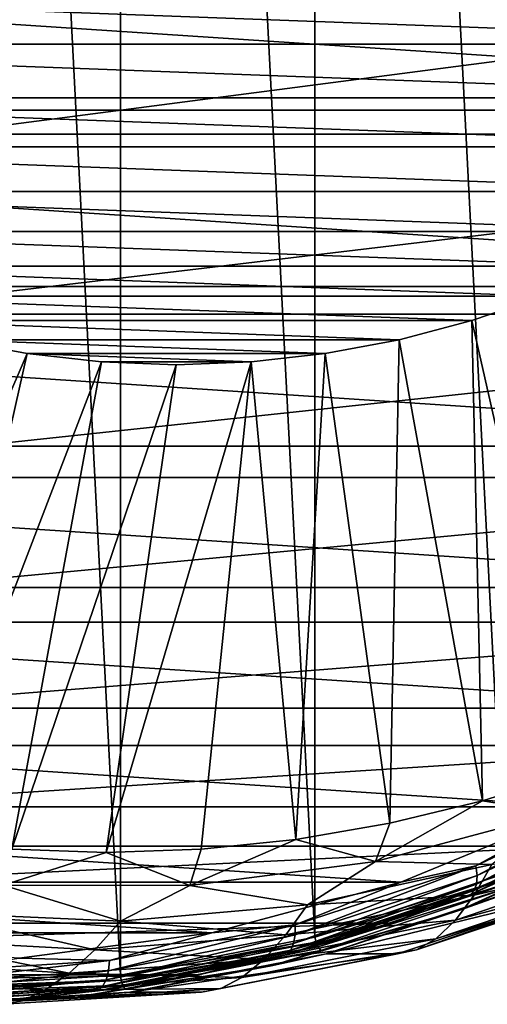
# Model space of a CAD drawing. Header units: metres. Extents: x -27 to 251, y -27 to 27.
# Tile 41 of 53: x 231.41 to 236.85, y -22.5 to -11.03. Entities that reach past the tile are written whole.
import ezdxf

# ---------------------------------------------------------------- set-up
doc = ezdxf.new("R2010")
doc.units = ezdxf.units.M
doc.layers.add('solid_10271033', color=7, linetype='CONTINUOUS')

msp = doc.modelspace()

# ---------------------------------------------------------------- linework, layer by layer
at = {"layer": 'solid_10271033'}
for points in [[(230.28952, -22.299809, 161.051773), (232.582138, -22.158659, 162.270767), (230.289688, 22.29981, 161.051849)], [(232.582138, -22.158659, 162.270767), (232.582291, 22.15864, 162.270859), (230.289688, 22.29981, 161.051849)], [(232.582138, -22.158659, 162.270767), (234.844635, -21.716181, 163.473755), (232.582291, 22.15864, 162.270859)], [(234.844635, -21.716181, 163.473755), (234.844772, 21.716145, 163.473831), (232.582291, 22.15864, 162.270859)], [(234.844635, -21.716181, 163.473755), (237.046341, -20.978384, 164.644424), (234.844772, 21.716145, 163.473831)], [(237.046341, -20.978384, 164.644424), (237.046463, 20.978334, 164.644501), (234.844772, 21.716145, 163.473831)], [(231.460098, -9.698924, 201.940857), (231.340317, -9.653962, 201.967285), (230.274643, -11.837774, 201.400665)], [(230.389465, -11.892906, 201.371582), (231.460098, -9.698924, 201.940857), (230.274643, -11.837774, 201.400665)], [(231.572006, -9.733404, 201.882904), (231.460098, -9.698924, 201.940857), (230.389465, -11.892906, 201.371582)], [(230.497574, -11.935186, 201.311615), (231.572006, -9.733404, 201.882904), (230.389465, -11.892906, 201.371582)], [(231.668396, -9.755051, 201.797379), (231.572006, -9.733404, 201.882904), (230.497574, -11.935186, 201.311615)], [(230.591553, -11.961729, 201.224823), (231.668396, -9.755051, 201.797379), (230.497574, -11.935186, 201.311615)], [(230.591553, -11.961729, 201.224823), (231.596619, -10.097953, 201.613235), (231.668396, -9.755051, 201.797379)], [(246.506027, -12.085884, 169.900757), (214.043793, -12.085865, 152.640274), (212.914444, -9.869418, 152.039795)], [(247.635391, -9.869438, 170.501236), (246.506027, -12.085884, 169.900757), (212.914444, -9.869418, 152.039795)], [(247.793396, -10.097954, 171.151535), (231.596619, -10.097953, 201.613235), (230.441498, -12.36393, 200.999039)], [(230.591553, -11.961729, 201.224823), (230.441498, -12.36393, 200.999039), (231.596619, -10.097953, 201.613235)], [(246.63826, -12.36393, 170.537354), (247.793396, -10.097954, 171.151535), (230.441498, -12.36393, 200.999039)], [(223.835968, -10.641574, 150.71167), (242.629227, -10.641574, 160.704224), (241.993973, -11.315304, 160.366455)], [(224.471207, -11.315304, 151.049438), (223.835968, -10.641574, 150.71167), (241.993973, -11.315304, 160.366455)], [(224.471207, -11.315304, 151.049438), (241.993973, -11.315304, 160.366455), (241.32193, -11.940067, 160.009125)], [(225.143265, -11.940067, 151.406769), (224.471207, -11.315304, 151.049438), (241.32193, -11.940067, 160.009125)], [(225.143265, -11.940067, 151.406769), (241.32193, -11.940067, 160.009125), (240.615173, -12.51364, 159.633331)], [(225.850006, -12.51364, 151.782562), (225.143265, -11.940067, 151.406769), (240.615173, -12.51364, 159.633331)], [(245.157196, -14.138643, 169.183563), (215.392639, -14.138625, 153.357468), (214.043793, -12.085865, 152.640274)], [(246.506027, -12.085884, 169.900757), (245.157196, -14.138643, 169.183563), (214.043793, -12.085865, 152.640274)], [(246.63826, -12.36393, 170.537354), (230.441498, -12.36393, 200.999039), (229.06192, -14.462702, 200.265503)], [(245.258682, -14.462703, 169.803802), (246.63826, -12.36393, 170.537354), (229.06192, -14.462702, 200.265503)], [(225.850006, -12.51364, 151.782562), (240.615173, -12.51364, 159.633331), (239.877106, -13.033378, 159.240891)], [(226.588089, -13.033378, 152.175003), (225.850006, -12.51364, 151.782562), (239.877106, -13.033378, 159.240891)], [(226.588089, -13.033378, 152.175003), (239.877106, -13.033378, 159.240891), (239.109314, -13.498235, 158.832657)], [(227.355865, -13.498235, 152.583237), (226.588089, -13.033378, 152.175003), (239.109314, -13.498235, 158.832657)], [(227.355865, -13.498235, 152.583237), (239.109314, -13.498235, 158.832657), (238.317719, -13.904414, 158.411758)], [(228.147461, -13.904414, 153.004135), (227.355865, -13.498235, 152.583237), (238.317719, -13.904414, 158.411758)], [(228.147461, -13.904414, 153.004135), (238.317719, -13.904414, 158.411758), (237.504425, -14.251122, 157.979324)], [(228.960754, -14.251122, 153.436569), (228.147461, -13.904414, 153.004135), (237.504425, -14.251122, 157.979324)], [(243.607254, -15.99988, 168.359436), (216.942581, -15.999864, 154.18158), (215.392639, -14.138625, 153.357468)], [(245.157196, -14.138643, 169.183563), (243.607254, -15.99988, 168.359436), (215.392639, -14.138625, 153.357468)], [(228.960754, -14.251122, 153.436569), (237.504425, -14.251122, 157.979324), (236.671509, -14.537226, 157.536453)], [(229.793671, -14.537226, 153.87944), (228.960754, -14.251122, 153.436569), (236.671509, -14.537226, 157.536453)], [(237.862625, -19.792311, 160.136856), (236.671509, -14.537226, 157.536453), (237.504425, -14.251122, 157.979324)], [(245.258682, -14.462703, 169.803802), (229.06192, -14.462702, 200.265503), (227.476532, -16.365892, 199.422531)], [(243.673294, -16.365892, 168.960846), (245.258682, -14.462703, 169.803802), (227.476532, -16.365892, 199.422531)], [(229.793671, -14.537226, 153.87944), (236.671509, -14.537226, 157.536453), (235.825058, -14.76079, 157.086395)], [(230.640121, -14.76079, 154.329498), (229.793671, -14.537226, 153.87944), (235.825058, -14.76079, 157.086395)], [(236.797501, -20.128582, 159.570526), (235.825058, -14.76079, 157.086395), (236.671509, -14.537226, 157.536453)], [(237.862625, -19.792311, 160.136856), (236.797501, -20.128582, 159.570526), (236.671509, -14.537226, 157.536453)], [(229.142548, -20.396481, 155.50032), (230.640121, -14.76079, 154.329498), (231.498352, -14.921271, 154.785843)], [(230.640121, -14.76079, 154.329498), (235.825058, -14.76079, 157.086395), (234.966827, -14.921271, 156.630051)], [(231.498352, -14.921271, 154.785843), (230.640121, -14.76079, 154.329498), (234.966827, -14.921271, 156.630051)], [(235.716431, -20.391399, 158.995712), (234.966827, -14.921271, 156.630051), (235.825058, -14.76079, 157.086395)], [(236.797501, -20.128582, 159.570526), (235.716431, -20.391399, 158.995712), (235.825058, -14.76079, 157.086395)], [(230.227539, -20.582064, 156.077225), (229.142548, -20.396481, 155.50032), (231.498352, -14.921271, 154.785843)], [(230.227539, -20.582064, 156.077225), (231.498352, -14.921271, 154.785843), (232.362305, -15.017636, 155.245209)], [(231.320404, -20.69368, 156.65831), (230.227539, -20.582064, 156.077225), (232.362305, -15.017636, 155.245209)], [(231.320404, -20.69368, 156.65831), (232.362305, -15.017636, 155.245209), (233.23259, -15.05, 155.707947)], [(231.498352, -14.921271, 154.785843), (234.966827, -14.921271, 156.630051), (234.102875, -15.017636, 156.170685)], [(232.362305, -15.017636, 155.245209), (231.498352, -14.921271, 154.785843), (234.102875, -15.017636, 156.170685)], [(232.362305, -15.017636, 155.245209), (234.102875, -15.017636, 156.170685), (233.23259, -15.05, 155.707947)], [(232.417191, -20.730928, 157.241486), (233.23259, -15.05, 155.707947), (234.102875, -15.017636, 156.170685)], [(233.522263, -20.693115, 157.829056), (232.417191, -20.730928, 157.241486), (234.102875, -15.017636, 156.170685)], [(234.623337, -20.579805, 158.414505), (233.522263, -20.693115, 157.829056), (234.102875, -15.017636, 156.170685)], [(234.623337, -20.579805, 158.414505), (234.102875, -15.017636, 156.170685), (234.966827, -14.921271, 156.630051)], [(235.716431, -20.391399, 158.995712), (234.623337, -20.579805, 158.414505), (234.966827, -14.921271, 156.630051)], [(231.320404, -20.69368, 156.65831), (233.23259, -15.05, 155.707947), (232.417191, -20.730928, 157.241486)], [(241.876846, -17.644819, 167.439377), (218.672974, -17.644804, 155.101654), (216.942581, -15.999864, 154.18158)], [(243.607254, -15.99988, 168.359436), (241.876846, -17.644819, 167.439377), (216.942581, -15.999864, 154.18158)], [(243.673294, -16.365892, 168.960846), (227.476532, -16.365892, 199.422531), (225.706772, -18.047762, 198.481537)], [(241.903549, -18.047762, 168.019852), (243.673294, -16.365892, 168.960846), (225.706772, -18.047762, 198.481537)], [(239.989273, -19.051245, 166.43573), (220.560547, -19.051233, 156.105286), (218.672974, -17.644804, 155.101654)], [(241.876846, -17.644819, 167.439377), (239.989273, -19.051245, 166.43573), (218.672974, -17.644804, 155.101654)], [(241.903549, -18.047762, 168.019852), (225.706772, -18.047762, 198.481537), (223.776581, -19.485563, 197.455246)], [(239.973358, -19.485565, 166.993546), (241.903549, -18.047762, 168.019852), (223.776581, -19.485563, 197.455246)], [(237.970154, -20.199993, 165.362137), (222.579666, -20.199982, 157.178879), (220.560547, -19.051233, 156.105286)], [(239.989273, -19.051245, 166.43573), (237.970154, -20.199993, 165.362137), (220.560547, -19.051233, 156.105286)], [(239.973358, -19.485565, 166.993546), (223.776581, -19.485563, 197.455246), (221.712067, -20.659859, 196.357529)], [(237.908844, -20.659859, 165.895828), (239.973358, -19.485565, 166.993546), (221.712067, -20.659859, 196.357529)], [(237.667374, -20.271622, 160.227615), (236.797501, -20.128582, 159.570526), (237.862625, -19.792311, 160.136856)], [(236.7202, -20.887104, 164.716675), (237.970154, -20.199993, 165.362137), (238.744492, -19.937454, 165.793015)], [(236.7202, -20.887104, 164.716675), (238.744492, -19.937454, 165.793015), (236.731995, -21.001083, 164.779449)], [(238.744492, -19.937454, 165.793015), (238.767334, -20.046251, 165.861664), (236.731995, -21.001083, 164.779449)], [(238.767334, -20.046251, 165.861664), (238.76976, -20.139688, 165.952957), (236.72493, -21.098972, 164.865692)], [(236.731995, -21.001083, 164.779449), (238.767334, -20.046251, 165.861664), (236.72493, -21.098972, 164.865692)], [(235.551025, -20.835938, 159.102341), (235.716431, -20.391399, 158.995712), (236.797501, -20.128582, 159.570526)], [(237.667374, -20.271622, 160.227615), (235.551025, -20.835938, 159.102341), (236.797501, -20.128582, 159.570526)], [(238.76976, -20.139688, 165.952957), (238.751587, -20.211388, 166.060654), (236.699478, -21.174086, 164.969528)], [(236.72493, -21.098972, 164.865692), (238.76976, -20.139688, 165.952957), (236.699478, -21.174086, 164.969528)], [(235.846878, -21.07543, 164.233185), (224.702942, -21.075422, 158.307846), (222.579666, -20.199982, 157.178879)], [(237.970154, -20.199993, 165.362137), (235.846878, -21.07543, 164.233185), (222.579666, -20.199982, 157.178879)], [(236.905792, -20.870815, 160.100601), (235.551025, -20.835938, 159.102341), (237.667374, -20.271622, 160.227615)], [(236.7202, -20.887104, 164.716675), (235.846878, -21.07543, 164.233185), (237.970154, -20.199993, 165.362137)], [(238.751587, -20.211388, 166.060654), (238.714081, -20.256449, 166.177414), (236.657394, -21.221294, 165.083862)], [(236.699478, -21.174086, 164.969528), (238.751587, -20.211388, 166.060654), (236.657394, -21.221294, 165.083862)], [(236.657394, -21.221294, 165.083862), (238.714081, -20.256449, 166.177414), (237.908844, -20.659859, 165.895828)], [(235.551025, -20.835938, 159.102341), (234.623337, -20.579805, 158.414505), (235.716431, -20.391399, 158.995712)], [(236.533417, -21.402903, 164.215179), (237.197708, -21.167566, 164.498398), (238.651001, -20.474258, 165.341125)], [(236.533417, -21.402903, 164.215179), (238.651001, -20.474258, 165.341125), (237.131058, -21.13159, 164.596161)], [(238.830841, -20.484621, 161.476074), (236.700378, -21.230152, 160.343277), (236.905792, -20.870815, 160.100601)], [(238.650085, -20.776779, 161.79422), (236.700378, -21.230152, 160.343277), (238.830841, -20.484621, 161.476074)], [(233.391113, -21.117857, 157.953888), (233.522263, -20.693115, 157.829056), (234.623337, -20.579805, 158.414505)], [(235.551025, -20.835938, 159.102341), (233.391113, -21.117857, 157.953888), (234.623337, -20.579805, 158.414505)], [(237.908844, -20.659859, 165.895828), (221.712067, -20.659859, 196.357529), (219.541153, -21.554762, 195.203217)], [(235.737915, -21.554762, 164.741531), (237.908844, -20.659859, 165.895828), (219.541153, -21.554762, 195.203217)], [(231.216904, -21.113562, 156.797852), (231.320404, -20.69368, 156.65831), (232.417191, -20.730928, 157.241486)], [(233.391113, -21.117857, 157.953888), (231.216904, -21.113562, 156.797852), (232.417191, -20.730928, 157.241486)], [(233.391113, -21.117857, 157.953888), (232.417191, -20.730928, 157.241486), (233.522263, -20.693115, 157.829056)], [(236.657394, -21.221294, 165.083862), (237.908844, -20.659859, 165.895828), (235.737915, -21.554762, 164.741531)], [(234.761353, -21.341583, 158.960373), (233.391113, -21.117857, 157.953888), (235.551025, -20.835938, 159.102341)], [(236.905792, -20.870815, 160.100601), (234.761353, -21.341583, 158.960373), (235.551025, -20.835938, 159.102341)], [(236.700378, -21.230152, 160.343277), (234.761353, -21.341583, 158.960373), (236.905792, -20.870815, 160.100601)], [(238.650085, -20.776779, 161.79422), (236.480804, -21.521679, 160.640793), (236.700378, -21.230152, 160.343277)], [(238.451477, -20.992144, 162.151505), (236.480804, -21.521679, 160.640793), (238.650085, -20.776779, 161.79422)], [(234.614746, -21.574085, 163.597183), (235.846878, -21.07543, 164.233185), (236.7202, -20.887104, 164.716675)], [(234.614746, -21.574085, 163.597183), (236.7202, -20.887104, 164.716675), (234.615051, -21.691814, 163.653854)], [(236.7202, -20.887104, 164.716675), (236.731995, -21.001083, 164.779449), (234.615051, -21.691814, 163.653854)], [(237.066971, -21.037378, 164.644379), (237.046341, -20.978384, 164.644424), (234.844635, -21.716181, 163.473755)], [(233.648346, -21.665678, 163.064194), (226.901489, -21.665674, 159.476822), (224.702942, -21.075422, 158.307846)], [(235.846878, -21.07543, 164.233185), (233.648346, -21.665678, 163.064194), (224.702942, -21.075422, 158.307846)], [(234.614746, -21.574085, 163.597183), (233.648346, -21.665678, 163.064194), (235.846878, -21.07543, 164.233185)], [(236.72493, -21.098972, 164.865692), (236.699478, -21.174086, 164.969528), (234.565109, -21.870506, 163.834656)], [(234.598114, -21.792923, 163.734848), (236.72493, -21.098972, 164.865692), (234.565109, -21.870506, 163.834656)], [(236.731995, -21.001083, 164.779449), (236.72493, -21.098972, 164.865692), (234.598114, -21.792923, 163.734848)], [(234.615051, -21.691814, 163.653854), (236.731995, -21.001083, 164.779449), (234.598114, -21.792923, 163.734848)], [(234.859451, -21.776773, 163.470627), (237.066971, -21.037378, 164.644379), (234.844635, -21.716181, 163.473755)], [(237.097015, -21.089903, 164.628204), (237.066971, -21.037378, 164.644379), (234.859451, -21.776773, 163.470627)], [(234.883987, -21.831144, 163.451508), (237.097015, -21.089903, 164.628204), (234.859451, -21.776773, 163.470627)], [(237.131058, -21.13159, 164.596161), (237.097015, -21.089903, 164.628204), (234.883987, -21.831144, 163.451508)], [(238.451477, -20.992144, 162.151505), (236.253555, -21.7365, 160.982834), (236.480804, -21.521679, 160.640793)], [(238.243744, -21.123056, 162.537231), (236.253555, -21.7365, 160.982834), (238.451477, -20.992144, 162.151505)], [(232.583405, -21.530691, 157.802338), (230.400665, -21.435644, 156.641754), (231.216904, -21.113562, 156.797852)], [(232.583405, -21.530691, 157.802338), (231.216904, -21.113562, 156.797852), (233.391113, -21.117857, 157.953888)], [(234.761353, -21.341583, 158.960373), (232.583405, -21.530691, 157.802338), (233.391113, -21.117857, 157.953888)], [(236.699478, -21.174086, 164.969528), (236.657394, -21.221294, 165.083862), (234.518265, -21.919268, 163.946457)], [(234.565109, -21.870506, 163.834656), (236.699478, -21.174086, 164.969528), (234.518265, -21.919268, 163.946457)], [(234.913651, -21.874296, 163.417145), (237.131058, -21.13159, 164.596161), (234.883987, -21.831144, 163.451508)], [(236.533417, -21.402903, 164.215179), (237.131058, -21.13159, 164.596161), (234.913651, -21.874296, 163.417145)], [(238.029816, -21.167559, 162.933472), (237.197708, -21.167566, 164.498398), (234.976517, -21.911533, 163.317368)], [(235.808624, -21.91153, 161.752441), (238.029816, -21.167559, 162.933472), (234.976517, -21.911533, 163.317368)], [(236.533417, -21.402903, 164.215179), (234.976517, -21.911533, 163.317368), (237.197708, -21.167566, 164.498398)], [(236.02858, -21.867277, 161.359406), (238.029816, -21.167559, 162.933472), (235.808624, -21.91153, 161.752441)], [(238.243744, -21.123056, 162.537231), (238.029816, -21.167559, 162.933472), (236.02858, -21.867277, 161.359406)], [(238.243744, -21.123056, 162.537231), (236.02858, -21.867277, 161.359406), (236.253555, -21.7365, 160.982834)], [(236.700378, -21.230152, 160.343277), (234.508224, -21.692507, 159.177704), (234.761353, -21.341583, 158.960373)], [(236.480804, -21.521679, 160.640793), (234.508224, -21.692507, 159.177704), (236.700378, -21.230152, 160.343277)], [(234.518265, -21.919268, 163.946457), (236.657394, -21.221294, 165.083862), (235.737915, -21.554762, 164.741531)], [(232.28363, -21.865515, 157.994858), (230.056259, -21.746872, 156.810547), (230.400665, -21.435644, 156.641754)], [(232.28363, -21.865515, 157.994858), (230.400665, -21.435644, 156.641754), (232.583405, -21.530691, 157.802338)], [(234.508224, -21.692507, 159.177704), (232.583405, -21.530691, 157.802338), (234.761353, -21.341583, 158.960373)], [(234.336044, -22.051666, 163.046829), (234.976517, -21.911533, 163.317368), (236.533417, -21.402903, 164.215179)], [(234.336044, -22.051666, 163.046829), (236.533417, -21.402903, 164.215179), (234.913651, -21.874296, 163.417145)], [(235.737915, -21.554762, 164.741531), (219.541153, -21.554762, 195.203217), (217.293167, -22.158175, 194.00795)], [(233.489944, -22.158175, 163.546265), (235.737915, -21.554762, 164.741531), (217.293167, -22.158175, 194.00795)], [(234.508224, -21.692507, 159.177704), (232.28363, -21.865515, 157.994858), (232.583405, -21.530691, 157.802338)], [(234.518265, -21.919268, 163.946457), (235.737915, -21.554762, 164.741531), (233.489944, -22.158175, 163.546265)], [(236.480804, -21.521679, 160.640793), (234.249954, -21.977119, 159.454636), (234.508224, -21.692507, 159.177704)], [(236.253555, -21.7365, 160.982834), (234.249954, -21.977119, 159.454636), (236.480804, -21.521679, 160.640793)], [(233.648346, -21.665678, 163.064194), (231.404388, -21.962774, 161.871063), (226.901489, -21.665674, 159.476822)], [(232.45462, -21.989761, 162.448624), (231.404388, -21.962774, 161.871063), (233.648346, -21.665678, 163.064194)], [(234.614746, -21.574085, 163.597183), (234.615051, -21.691814, 163.653854), (232.443146, -22.109758, 162.499023)], [(232.45462, -21.989761, 162.448624), (234.614746, -21.574085, 163.597183), (232.443146, -22.109758, 162.499023)], [(232.45462, -21.989761, 162.448624), (233.648346, -21.665678, 163.064194), (234.614746, -21.574085, 163.597183)], [(231.987564, -22.136976, 158.251694), (229.72403, -21.999098, 157.048157), (230.056259, -21.746872, 156.810547)], [(231.987564, -22.136976, 158.251694), (230.056259, -21.746872, 156.810547), (232.28363, -21.865515, 157.994858)], [(234.249954, -21.977119, 159.454636), (232.28363, -21.865515, 157.994858), (234.508224, -21.692507, 159.177704)], [(234.615051, -21.691814, 163.653854), (234.598114, -21.792923, 163.734848), (232.416077, -22.212814, 162.574646)], [(232.443146, -22.109758, 162.499023), (234.615051, -21.691814, 163.653854), (232.416077, -22.212814, 162.574646)], [(234.859451, -21.776773, 163.470627), (234.844635, -21.716181, 163.473755), (232.582138, -22.158659, 162.270767)], [(232.590942, -22.220135, 162.264435), (234.859451, -21.776773, 163.470627), (232.582138, -22.158659, 162.270767)], [(234.883987, -21.831144, 163.451508), (234.859451, -21.776773, 163.470627), (232.590942, -22.220135, 162.264435)], [(236.253555, -21.7365, 160.982834), (233.994186, -22.186758, 159.781509), (234.249954, -21.977119, 159.454636)], [(236.02858, -21.867277, 161.359406), (233.994186, -22.186758, 159.781509), (236.253555, -21.7365, 160.982834)], [(234.249954, -21.977119, 159.454636), (231.987564, -22.136976, 158.251694), (232.28363, -21.865515, 157.994858)], [(234.565109, -21.870506, 163.834656), (234.518265, -21.919268, 163.946457), (232.323578, -22.341595, 162.779526)], [(232.375305, -22.291893, 162.670319), (234.565109, -21.870506, 163.834656), (232.323578, -22.341595, 162.779526)], [(234.598114, -21.792923, 163.734848), (234.565109, -21.870506, 163.834656), (232.375305, -22.291893, 162.670319)], [(232.416077, -22.212814, 162.574646), (234.598114, -21.792923, 163.734848), (232.375305, -22.291893, 162.670319)], [(232.609802, -22.275612, 162.24231), (234.883987, -21.831144, 163.451508), (232.590942, -22.220135, 162.264435)], [(234.913651, -21.874296, 163.417145), (234.883987, -21.831144, 163.451508), (232.609802, -22.275612, 162.24231)], [(232.634995, -22.319643, 162.205551), (234.913651, -21.874296, 163.417145), (232.609802, -22.275612, 162.24231)], [(234.336044, -22.051666, 163.046829), (234.913651, -21.874296, 163.417145), (232.634995, -22.319643, 162.205551)], [(236.02858, -21.867277, 161.359406), (235.808624, -21.91153, 161.752441), (233.752014, -22.314619, 160.148941)], [(236.02858, -21.867277, 161.359406), (233.752014, -22.314619, 160.148941), (233.994186, -22.186758, 159.781509)], [(231.703934, -22.336823, 158.563766), (229.413788, -22.184668, 157.346069), (229.72403, -21.999098, 157.048157)], [(231.703934, -22.336823, 158.563766), (229.72403, -21.999098, 157.048157), (231.987564, -22.136976, 158.251694)], [(232.45462, -21.989761, 162.448624), (232.443146, -22.109758, 162.499023), (230.243561, -22.24966, 161.329483)], [(230.266983, -22.128904, 161.285446), (232.45462, -21.989761, 162.448624), (230.243561, -22.24966, 161.329483)], [(230.266983, -22.128904, 161.285446), (231.404388, -21.962774, 161.871063), (232.45462, -21.989761, 162.448624)], [(233.994186, -22.186758, 159.781509), (231.987564, -22.136976, 158.251694), (234.249954, -21.977119, 159.454636)], [(232.323578, -22.341595, 162.779526), (234.518265, -21.919268, 163.946457), (233.489944, -22.158175, 163.546265)], [(235.808624, -21.91153, 161.752441), (234.976517, -21.911533, 163.317368), (232.693985, -22.357637, 162.103729)], [(233.526093, -22.357635, 160.538788), (235.808624, -21.91153, 161.752441), (232.693985, -22.357637, 162.103729)], [(234.336044, -22.051666, 163.046829), (232.693985, -22.357637, 162.103729), (234.976517, -21.911533, 163.317368)], [(233.752014, -22.314619, 160.148941), (235.808624, -21.91153, 161.752441), (233.526093, -22.357635, 160.538788)], [(232.443146, -22.109758, 162.499023), (232.416077, -22.212814, 162.574646), (230.206253, -22.353369, 161.399658)], [(230.243561, -22.24966, 161.329483), (232.443146, -22.109758, 162.499023), (230.206253, -22.353369, 161.399658)], [(232.087662, -22.412064, 161.851334), (232.693985, -22.357637, 162.103729), (234.336044, -22.051666, 163.046829)], [(232.087662, -22.412064, 161.851334), (234.336044, -22.051666, 163.046829), (232.634995, -22.319643, 162.205551)], [(233.489944, -22.158175, 163.546265), (217.293167, -22.158175, 194.00795), (214.998535, -22.461933, 192.787872)], [(231.195313, -22.461933, 162.326187), (233.489944, -22.158175, 163.546265), (214.998535, -22.461933, 192.787872)], [(231.444946, -22.459007, 158.922256), (229.138718, -22.298481, 157.696014), (229.413788, -22.184668, 157.346069)], [(231.444946, -22.459007, 158.922256), (229.413788, -22.184668, 157.346069), (231.703934, -22.336823, 158.563766)], [(232.416077, -22.212814, 162.574646), (232.375305, -22.291893, 162.670319), (230.157608, -22.432947, 161.49115)], [(230.206253, -22.353369, 161.399658), (232.416077, -22.212814, 162.574646), (230.157608, -22.432947, 161.49115)], [(232.590942, -22.220135, 162.264435), (232.582138, -22.158659, 162.270767), (230.28952, -22.299809, 161.051773)], [(230.292297, -22.361435, 161.042221), (232.590942, -22.220135, 162.264435), (230.28952, -22.299809, 161.051773)], [(232.609802, -22.275612, 162.24231), (232.590942, -22.220135, 162.264435), (230.292297, -22.361435, 161.042221)], [(232.323578, -22.341595, 162.779526), (233.489944, -22.158175, 163.546265), (231.195313, -22.461933, 162.326187)], [(233.994186, -22.186758, 159.781509), (231.703934, -22.336823, 158.563766), (231.987564, -22.136976, 158.251694)], [(233.752014, -22.314619, 160.148941), (231.703934, -22.336823, 158.563766), (233.994186, -22.186758, 159.781509)], [(231.444946, -22.459007, 158.922256), (231.213211, -22.499811, 159.309006), (229.138718, -22.298481, 157.696014)], [(232.375305, -22.291893, 162.670319), (232.323578, -22.341595, 162.779526), (230.100937, -22.482964, 161.597733)], [(230.157608, -22.432947, 161.49115), (232.375305, -22.291893, 162.670319), (230.100937, -22.482964, 161.597733)], [(230.100937, -22.482964, 161.597733), (232.323578, -22.341595, 162.779526), (231.195313, -22.461933, 162.326187)], [(230.30542, -22.417267, 161.017044), (232.609802, -22.275612, 162.24231), (230.292297, -22.361435, 161.042221)], [(232.634995, -22.319643, 162.205551), (232.609802, -22.275612, 162.24231), (230.30542, -22.417267, 161.017044)], [(230.326035, -22.461576, 160.977875), (232.634995, -22.319643, 162.205551), (230.30542, -22.417267, 161.017044)], [(232.087662, -22.412064, 161.851334), (232.634995, -22.319643, 162.205551), (230.326035, -22.461576, 160.977875)], [(233.526093, -22.357635, 160.538788), (232.693985, -22.357637, 162.103729), (230.381104, -22.499809, 160.873947)], [(231.213211, -22.499811, 159.309006), (233.526093, -22.357635, 160.538788), (230.381104, -22.499809, 160.873947)], [(232.087662, -22.412064, 161.851334), (230.381104, -22.499809, 160.873947), (232.693985, -22.357637, 162.103729)], [(231.444946, -22.459007, 158.922256), (233.526093, -22.357635, 160.538788), (231.213211, -22.499811, 159.309006)], [(233.752014, -22.314619, 160.148941), (233.526093, -22.357635, 160.538788), (231.444946, -22.459007, 158.922256)], [(233.752014, -22.314619, 160.148941), (231.444946, -22.459007, 158.922256), (231.703934, -22.336823, 158.563766)], [(229.817642, -22.479385, 160.644348), (230.381104, -22.499809, 160.873947), (232.087662, -22.412064, 161.851334)], [(229.817642, -22.479385, 160.644348), (232.087662, -22.412064, 161.851334), (230.326035, -22.461576, 160.977875)]]:
    msp.add_3dface(points, dxfattribs=at)

doc.saveas('drawing.dxf')
